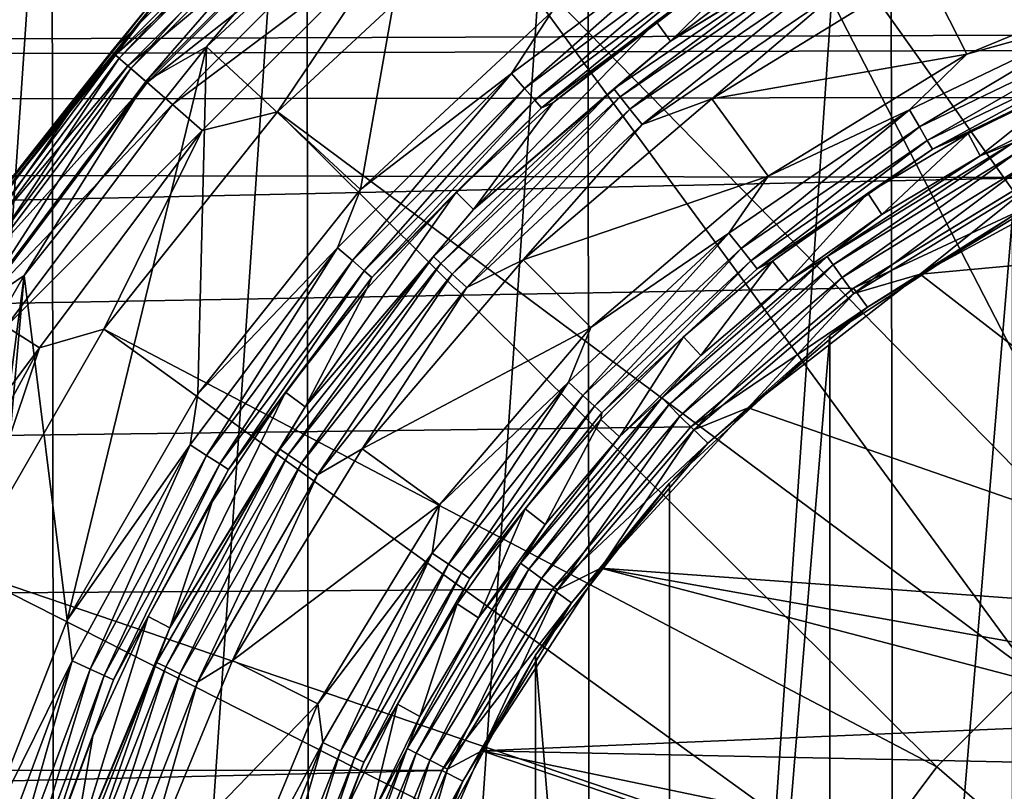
# Model space of a CAD drawing. Header units: metres. Extents: x -147 to 182, y -23 to 81.
# Tile 77 of 212: x -6.88 to -2.7, y 2.49 to 5.76. Entities that reach past the tile are written whole.
import ezdxf

# ---------------------------------------------------------------- set-up
doc = ezdxf.new("R2010")
doc.units = ezdxf.units.M
doc.layers.add('solid_ORA153_SW0001', color=7, linetype='CONTINUOUS')

msp = doc.modelspace()

# ---------------------------------------------------------------- linework, layer by layer
at = {"layer": 'solid_ORA153_SW0001'}
for points in [[(-2.053509, 9.763931, -40.900002), (-3.161774, -9.463129, -40.900002), (-3.184753, 9.455426, -40.900002)], [(-2.053509, 9.763931, -40.900002), (-2.033576, -9.768104, -40.900002), (-3.161774, -9.463129, -40.900002)], [(-3.184753, 9.455426, -40.900002), (-4.448891, -8.930674, -40.900002), (-4.46988, 8.920187, -40.900002)], [(-3.184753, 9.455426, -40.900002), (-3.161774, -9.463129, -40.900002), (-4.448891, -8.930674, -40.900002)], [(-4.46988, 8.920187, -40.900002), (-5.640007, -8.230489, -40.900002), (-5.659863, 8.216849, -40.900002)], [(-4.46988, 8.920187, -40.900002), (-4.448891, -8.930674, -40.900002), (-5.640007, -8.230489, -40.900002)], [(-5.659863, 8.216849, -40.900002), (-6.721572, -7.373658, -40.900002), (-6.739001, 7.357733, -40.900002)], [(-5.659863, 8.216849, -40.900002), (-5.640007, -8.230489, -40.900002), (-6.721572, -7.373658, -40.900002)], [(136.699997, 7.866463, 21.61293), (-112.699997, 7.866463, 21.61293), (-112.699997, 5.304165, 22.380032)], [(-0.001635, 5.7, 22.282505), (136.699997, 7.866463, 21.61293), (-112.699997, 5.304165, 22.380032)], [(-1.755558, 7.691601, 40.898582), (-2.882323, 7.34404, 40.898582), (-1.113771, 3.793157, 41.289154)], [(-6.739001, 7.357733, -40.900002), (-7.675378, -6.374876, -40.900002), (-7.690537, 6.35658, -40.900002)], [(-6.739001, 7.357733, -40.900002), (-6.721572, -7.373658, -40.900002), (-7.675378, -6.374876, -40.900002)], [(-2.882323, 7.34404, 40.898582), (-3.944702, 6.832425, 40.898582), (-1.642257, 3.596042, 41.289154)], [(-2.882323, 7.34404, 40.898582), (-1.642257, 3.596042, 41.289154), (-1.113771, 3.793157, 41.289154)], [(-3.944702, 6.832425, 40.898582), (-4.918963, 6.168185, 40.898582), (-2.137311, 3.325722, 41.289154)], [(-3.944702, 6.832425, 40.898582), (-2.137311, 3.325722, 41.289154), (-1.642257, 3.596042, 41.289154)], [(-5.620884, 6.486846, 38.509289), (-6.486846, 5.620884, 38.509289), (-6.30231, 5.847689, 38.602619)], [(-6.454812, 5.593126, 38.424862), (-6.486846, 5.620884, 38.509289), (-5.620884, 6.486846, 38.509289)], [(-5.593126, 6.454812, 38.424862), (-6.454812, 5.593126, 38.424862), (-5.620884, 6.486846, 38.509289)], [(-5.430829, 5.03607, 38.299999), (-6.084053, 5.641866, 38.299999), (-5.17489, 6.485895, 38.299999)], [(-5.49448, 6.340968, 38.314758), (-5.17489, 6.485895, 38.299999), (-6.084053, 5.641866, 38.299999)], [(-4.619236, 5.789524, 38.299999), (-5.430829, 5.03607, 38.299999), (-5.17489, 6.485895, 38.299999)], [(-5.605674, 6.469293, 40.300457), (-6.292651, 5.838727, 40.112507), (-6.469293, 5.605674, 40.300457)], [(-5.605674, 6.469293, 40.300457), (-6.469293, 5.605674, 40.300457), (-5.561109, 6.417862, 40.478313)], [(-6.404523, 5.549551, 38.3578), (-6.454812, 5.593126, 38.424862), (-5.593126, 6.454812, 38.424862)], [(-5.549551, 6.404523, 38.3578), (-6.404523, 5.549551, 38.3578), (-5.593126, 6.454812, 38.424862)], [(-6.469293, 5.605674, 40.300457), (-6.417862, 5.561109, 40.478313), (-5.561109, 6.417862, 40.478313)], [(-5.561109, 6.417862, 40.478313), (-6.417862, 5.561109, 40.478313), (-5.490279, 6.33612, 40.635044)], [(-6.340968, 5.49448, 38.314758), (-6.404523, 5.549551, 38.3578), (-5.549551, 6.404523, 38.3578)], [(-5.49448, 6.340968, 38.314758), (-6.340968, 5.49448, 38.314758), (-5.549551, 6.404523, 38.3578)], [(-6.417862, 5.561109, 40.478313), (-6.33612, 5.490279, 40.635044), (-5.490279, 6.33612, 40.635044)], [(-5.49448, 6.340968, 38.314758), (-6.084053, 5.641866, 38.299999), (-6.340968, 5.49448, 38.314758)], [(-5.490279, 6.33612, 40.635044), (-6.33612, 5.490279, 40.635044), (-5.397197, 6.228697, 40.761776)], [(-4.116022, 5.665218, 26.097382), (-3.713131, 6.059279, 38.002617), (-3.226279, 6.33193, 38.002617)], [(-3.179112, 6.239358, 26.097382), (-4.116022, 5.665218, 26.097382), (-3.226279, 6.33193, 38.002617)], [(-6.33612, 5.490279, 40.635044), (-6.228697, 5.397197, 40.761776), (-5.397197, 6.228697, 40.761776)], [(-5.397197, 6.228697, 40.761776), (-6.228697, 5.397197, 40.761776), (-5.287138, 6.101683, 40.851318)], [(-3.493635, 6.051153, 26.005304), (-4.116022, 5.665218, 26.097382), (-3.179112, 6.239358, 26.097382)], [(-4.918963, 6.168185, 40.898582), (-5.783343, 5.366158, 40.898582), (-2.588856, 2.9877, 41.289154)], [(-5.287138, 6.101683, 40.851318), (-5.783343, 5.366158, 40.898582), (-4.918963, 6.168185, 40.898582)], [(-4.918963, 6.168185, 40.898582), (-2.588856, 2.9877, 41.289154), (-2.137311, 3.325722, 41.289154)], [(-3.954539, 6.153382, 38.285564), (-4.790005, 5.52796, 38.285564), (-4.619236, 5.789524, 38.299999)], [(-4.735392, 5.464934, 38.243427), (-4.790005, 5.52796, 38.285564), (-3.954539, 6.153382, 38.285564)], [(-3.909451, 6.083225, 38.243427), (-4.735392, 5.464934, 38.243427), (-3.954539, 6.153382, 38.285564)], [(-6.228697, 5.397197, 40.761776), (-6.101683, 5.287138, 40.851318), (-5.287138, 6.101683, 40.851318)], [(-5.287138, 6.101683, 40.851318), (-6.101683, 5.287138, 40.851318), (-5.783343, 5.366158, 40.898582)], [(-4.691917, 5.414762, 38.177681), (-4.735392, 5.464934, 38.243427), (-3.909451, 6.083225, 38.243427)], [(-3.87356, 6.027377, 38.177681), (-4.691917, 5.414762, 38.177681), (-3.909451, 6.083225, 38.243427)], [(-4.116022, 5.665218, 26.097382), (-4.17709, 5.749272, 38.002617), (-3.713131, 6.059279, 38.002617)], [(-3.850345, 5.991253, 38.094696), (-3.713131, 6.059279, 38.002617), (-4.17709, 5.749272, 38.002617)], [(-4.663798, 5.38231, 38.094696), (-4.691917, 5.414762, 38.177681), (-3.87356, 6.027377, 38.177681)], [(-3.850345, 5.991253, 38.094696), (-4.663798, 5.38231, 38.094696), (-3.87356, 6.027377, 38.177681)], [(-3.493635, 6.051153, 26.005304), (-4.356491, 5.462867, 26.005304), (-4.116022, 5.665218, 26.097382)], [(-4.329719, 5.429296, 25.922321), (-4.356491, 5.462867, 26.005304), (-3.493635, 6.051153, 26.005304)], [(-3.472165, 6.013966, 25.922321), (-4.329719, 5.429296, 25.922321), (-3.493635, 6.051153, 26.005304)], [(-4.288327, 5.377391, 25.856571), (-4.329719, 5.429296, 25.922321), (-3.472165, 6.013966, 25.922321)], [(-3.438971, 5.956472, 25.856571), (-4.288327, 5.377391, 25.856571), (-3.472165, 6.013966, 25.922321)], [(-3.850345, 5.991253, 38.094696), (-4.615296, 5.403818, 38.002617), (-4.663798, 5.38231, 38.094696)], [(-3.850345, 5.991253, 38.094696), (-4.17709, 5.749272, 38.002617), (-4.615296, 5.403818, 38.002617)], [(-2.86004, 5.610464, 25.799999), (-3.941109, 5.421492, 25.799999), (-3.044058, 5.971486, 25.799999)], [(-3.397273, 5.88425, 25.814436), (-3.044058, 5.971486, 25.799999), (-3.941109, 5.421492, 25.799999)], [(-1.946773, 5.988926, 25.799999), (-2.86004, 5.610464, 25.799999), (-3.044058, 5.971486, 25.799999)], [(-2.267009, 5.776245, 25.814522), (-2.86004, 5.610464, 25.799999), (-1.946773, 5.988926, 25.799999)], [(-4.23633, 5.31219, 25.814436), (-4.288327, 5.377391, 25.856571), (-3.438971, 5.956472, 25.856571)], [(-3.397273, 5.88425, 25.814436), (-4.23633, 5.31219, 25.814436), (-3.438971, 5.956472, 25.856571)], [(-6.30231, 5.847689, 38.602619), (-7.103471, 4.843065, 38.602619), (-6.292651, 5.838727, 40.112507)], [(-6.486846, 5.620884, 38.509289), (-7.103471, 4.843065, 38.602619), (-6.30231, 5.847689, 38.602619)], [(-3.397273, 5.88425, 25.814436), (-3.941109, 5.421492, 25.799999), (-4.23633, 5.31219, 25.814436)], [(-7.103471, 4.843065, 38.602619), (-7.092585, 4.835642, 40.112507), (-6.292651, 5.838727, 40.112507)], [(-6.469293, 5.605674, 40.300457), (-6.292651, 5.838727, 40.112507), (-7.092585, 4.835642, 40.112507)], [(-4.790005, 5.52796, 38.285564), (-5.430829, 5.03607, 38.299999), (-4.619236, 5.789524, 38.299999)], [(-2.267009, 5.776245, 25.814522), (-3.102593, 5.373849, 25.814522), (-2.86004, 5.610464, 25.799999)], [(-3.060915, 5.301661, 25.856735), (-3.102593, 5.373849, 25.814522), (-2.267009, 5.776245, 25.814522)], [(-2.236556, 5.698651, 25.856735), (-3.060915, 5.301661, 25.856735), (-2.267009, 5.776245, 25.814522)], [(-4.951582, 4.951582, 26.097382), (-4.615296, 5.403818, 38.002617), (-4.17709, 5.749272, 38.002617)], [(-4.116022, 5.665218, 26.097382), (-4.951582, 4.951582, 26.097382), (-4.17709, 5.749272, 38.002617)], [(-0.880776, 5.631538, 22.299906), (-0.001635, 5.7, 22.282505), (-112.699997, 5.304165, 22.380032)], [(-3.027752, 5.24422, 25.922546), (-3.060915, 5.301661, 25.856735), (-2.236556, 5.698651, 25.856735)], [(-2.212324, 5.636909, 25.922546), (-3.027752, 5.24422, 25.922546), (-2.236556, 5.698651, 25.856735)], [(-6.674328, 3.2108, 38.299999), (-6.857228, 4.671698, 38.299999), (-6.084053, 5.641866, 38.299999)], [(-6.340968, 5.49448, 38.314758), (-6.084053, 5.641866, 38.299999), (-6.857228, 4.671698, 38.299999)], [(-6.120943, 4.17013, 38.299999), (-6.674328, 3.2108, 38.299999), (-6.084053, 5.641866, 38.299999)], [(-5.430829, 5.03607, 38.299999), (-6.120943, 4.17013, 38.299999), (-6.084053, 5.641866, 38.299999)], [(-4.356491, 5.462867, 26.005304), (-4.951582, 4.951582, 26.097382), (-4.116022, 5.665218, 26.097382)], [(-3.006321, 5.207101, 26.005571), (-3.027752, 5.24422, 25.922546), (-2.212324, 5.636909, 25.922546)], [(-2.196665, 5.597011, 26.005571), (-3.006321, 5.207101, 26.005571), (-2.212324, 5.636909, 25.922546)], [(-1.74326, 5.426887, 22.35059), (-0.880776, 5.631538, 22.299906), (-112.699997, 5.304165, 22.380032)], [(-6.486846, 5.620884, 38.509289), (-7.220755, 4.640497, 38.509289), (-7.103471, 4.843065, 38.602619)], [(-7.185096, 4.617581, 38.424862), (-7.220755, 4.640497, 38.509289), (-6.486846, 5.620884, 38.509289)], [(-6.469293, 5.605674, 40.300457), (-7.092585, 4.835642, 40.112507), (-7.201215, 4.62794, 40.300457)], [(-6.469293, 5.605674, 40.300457), (-7.201215, 4.62794, 40.300457), (-6.417862, 5.561109, 40.478313)], [(-6.454812, 5.593126, 38.424862), (-7.185096, 4.617581, 38.424862), (-6.486846, 5.620884, 38.509289)], [(-2.86004, 5.610464, 25.799999), (-3.702825, 5.093747, 25.799999), (-3.941109, 5.421492, 25.799999)], [(-3.102593, 5.373849, 25.814522), (-3.702825, 5.093747, 25.799999), (-2.86004, 5.610464, 25.799999)], [(-2.196665, 5.597011, 26.005571), (-2.854449, 5.27456, 26.097382), (-3.006321, 5.207101, 26.005571)], [(-2.196665, 5.597011, 26.005571), (-2.40913, 5.492263, 26.097382), (-2.854449, 5.27456, 26.097382)], [(-7.201215, 4.62794, 40.300457), (-7.143966, 4.591148, 40.478313), (-6.417862, 5.561109, 40.478313)], [(-7.129118, 4.581606, 38.3578), (-7.185096, 4.617581, 38.424862), (-6.454812, 5.593126, 38.424862)], [(-6.417862, 5.561109, 40.478313), (-7.143966, 4.591148, 40.478313), (-6.33612, 5.490279, 40.635044)], [(-6.404523, 5.549551, 38.3578), (-7.129118, 4.581606, 38.3578), (-6.454812, 5.593126, 38.424862)], [(-7.058372, 4.53614, 38.314758), (-7.129118, 4.581606, 38.3578), (-6.404523, 5.549551, 38.3578)], [(-6.340968, 5.49448, 38.314758), (-7.058372, 4.53614, 38.314758), (-6.404523, 5.549551, 38.3578)], [(-4.790005, 5.52796, 38.285564), (-5.52796, 4.790005, 38.285564), (-5.430829, 5.03607, 38.299999)], [(-5.464934, 4.735392, 38.243427), (-5.52796, 4.790005, 38.285564), (-4.790005, 5.52796, 38.285564)], [(-4.735392, 5.464934, 38.243427), (-5.464934, 4.735392, 38.243427), (-4.790005, 5.52796, 38.285564)], [(-7.143966, 4.591148, 40.478313), (-7.052975, 4.532672, 40.635044), (-6.33612, 5.490279, 40.635044)], [(-6.340968, 5.49448, 38.314758), (-6.857228, 4.671698, 38.299999), (-7.058372, 4.53614, 38.314758)], [(-6.33612, 5.490279, 40.635044), (-7.052975, 4.532672, 40.635044), (-6.228697, 5.397197, 40.761776)], [(-2.802924, 5.179349, 38.502617), (-2.854449, 5.27456, 26.097382), (-2.40913, 5.492263, 26.097382)], [(-2.365643, 5.393123, 38.502617), (-2.802924, 5.179349, 38.502617), (-2.40913, 5.492263, 26.097382)], [(-5.414762, 4.691917, 38.177681), (-5.464934, 4.735392, 38.243427), (-4.735392, 5.464934, 38.243427)], [(-4.691917, 5.414762, 38.177681), (-5.414762, 4.691917, 38.177681), (-4.735392, 5.464934, 38.243427)], [(-4.356491, 5.462867, 26.005304), (-5.122031, 4.75255, 26.005304), (-4.951582, 4.951582, 26.097382)], [(-5.090554, 4.723344, 25.922321), (-5.122031, 4.75255, 26.005304), (-4.356491, 5.462867, 26.005304)], [(-4.329719, 5.429296, 25.922321), (-5.090554, 4.723344, 25.922321), (-4.356491, 5.462867, 26.005304)], [(-5.041888, 4.678188, 25.856571), (-5.090554, 4.723344, 25.922321), (-4.329719, 5.429296, 25.922321)], [(-4.288327, 5.377391, 25.856571), (-5.041888, 4.678188, 25.856571), (-4.329719, 5.429296, 25.922321)], [(-2.571869, 5.086796, 22.430437), (-1.74326, 5.426887, 22.35059), (-112.699997, 5.304165, 22.380032)], [(-7.052975, 4.532672, 40.635044), (-6.9334, 4.455825, 40.761776), (-6.228697, 5.397197, 40.761776)], [(-6.228697, 5.397197, 40.761776), (-6.9334, 4.455825, 40.761776), (-6.101683, 5.287138, 40.851318)], [(-5.38231, 4.663798, 38.094696), (-5.414762, 4.691917, 38.177681), (-4.691917, 5.414762, 38.177681)], [(-4.663798, 5.38231, 38.094696), (-5.38231, 4.663798, 38.094696), (-4.691917, 5.414762, 38.177681)], [(-4.951582, 4.951582, 26.097382), (-5.025048, 5.025048, 38.002617), (-4.615296, 5.403818, 38.002617)], [(-4.663798, 5.38231, 38.094696), (-4.615296, 5.403818, 38.002617), (-5.025048, 5.025048, 38.002617)], [(-3.702825, 5.093747, 25.799999), (-4.740977, 4.737938, 25.799999), (-3.941109, 5.421492, 25.799999)], [(-4.23633, 5.31219, 25.814436), (-3.941109, 5.421492, 25.799999), (-4.740977, 4.737938, 25.799999)], [(-2.666699, 5.233691, 38.594429), (-2.802924, 5.179349, 38.502617), (-2.365643, 5.393123, 38.502617)], [(-5.783343, 5.366158, 40.898582), (-6.518532, 4.44426, 40.898582), (-2.9877, 2.588856, 41.289154)], [(-6.101683, 5.287138, 40.851318), (-6.518532, 4.44426, 40.898582), (-5.783343, 5.366158, 40.898582)], [(-5.783343, 5.366158, 40.898582), (-2.9877, 2.588856, 41.289154), (-2.588856, 2.9877, 41.289154)], [(-4.663798, 5.38231, 38.094696), (-5.025048, 5.025048, 38.002617), (-5.38231, 4.663798, 38.094696)], [(-4.980755, 4.621465, 25.814436), (-5.041888, 4.678188, 25.856571), (-4.288327, 5.377391, 25.856571)], [(-4.23633, 5.31219, 25.814436), (-4.980755, 4.621465, 25.814436), (-4.288327, 5.377391, 25.856571)], [(-3.102593, 5.373849, 25.814522), (-3.86887, 4.85141, 25.814522), (-3.702825, 5.093747, 25.799999)], [(-3.816899, 4.78624, 25.856735), (-3.86887, 4.85141, 25.814522), (-3.102593, 5.373849, 25.814522)], [(-3.060915, 5.301661, 25.856735), (-3.816899, 4.78624, 25.856735), (-3.102593, 5.373849, 25.814522)], [(-2.571869, 5.086796, 22.430437), (-112.699997, 5.304165, 22.380032), (-112.699997, 2.670137, 22.844482)], [(-4.23633, 5.31219, 25.814436), (-4.740977, 4.737938, 25.799999), (-4.980755, 4.621465, 25.814436)], [(-6.9334, 4.455825, 40.761776), (-6.792014, 4.364963, 40.851318), (-6.101683, 5.287138, 40.851318)], [(-6.101683, 5.287138, 40.851318), (-6.792014, 4.364963, 40.851318), (-6.518532, 4.44426, 40.898582)], [(-3.775545, 4.734384, 25.922546), (-3.816899, 4.78624, 25.856735), (-3.060915, 5.301661, 25.856735)], [(-3.027752, 5.24422, 25.922546), (-3.775545, 4.734384, 25.922546), (-3.060915, 5.301661, 25.856735)], [(-3.221057, 4.930195, 38.502617), (-3.280269, 5.020826, 26.097382), (-2.854449, 5.27456, 26.097382)], [(-3.006321, 5.207101, 26.005571), (-2.854449, 5.27456, 26.097382), (-3.280269, 5.020826, 26.097382)], [(-2.802924, 5.179349, 38.502617), (-3.221057, 4.930195, 38.502617), (-2.854449, 5.27456, 26.097382)], [(-3.748821, 4.700873, 26.005571), (-3.775545, 4.734384, 25.922546), (-3.027752, 5.24422, 25.922546)], [(-3.006321, 5.207101, 26.005571), (-3.748821, 4.700873, 26.005571), (-3.027752, 5.24422, 25.922546)], [(-3.452597, 4.752092, 38.594429), (-2.802924, 5.179349, 38.502617), (-2.666699, 5.233691, 38.594429)], [(-3.452597, 4.752092, 38.594429), (-2.666699, 5.233691, 38.594429), (-3.427403, 4.717416, 38.677452)], [(-2.666699, 5.233691, 38.594429), (-2.64724, 5.195501, 38.677452), (-3.427403, 4.717416, 38.677452)], [(-3.006321, 5.207101, 26.005571), (-3.683682, 4.732795, 26.097382), (-3.748821, 4.700873, 26.005571)], [(-3.006321, 5.207101, 26.005571), (-3.280269, 5.020826, 26.097382), (-3.683682, 4.732795, 26.097382)], [(-3.452597, 4.752092, 38.594429), (-3.221057, 4.930195, 38.502617), (-2.802924, 5.179349, 38.502617)], [(-3.427403, 4.717416, 38.677452), (-2.64724, 5.195501, 38.677452), (-3.388418, 4.663757, 38.743263)], [(-2.64724, 5.195501, 38.677452), (-2.617128, 5.136404, 38.743263), (-3.388418, 4.663757, 38.743263)], [(-3.388418, 4.663757, 38.743263), (-2.617128, 5.136404, 38.743263), (-3.339422, 4.59632, 38.785477)], [(-2.617128, 5.136404, 38.743263), (-2.579285, 5.062133, 38.785477), (-3.339422, 4.59632, 38.785477)], [(-3.702825, 5.093747, 25.799999), (-4.454367, 4.451488, 25.799999), (-4.740977, 4.737938, 25.799999)], [(-3.86887, 4.85141, 25.814522), (-4.454367, 4.451488, 25.799999), (-3.702825, 5.093747, 25.799999)], [(-1.139898, 4.853806, 38.799999), (-3.058261, 4.678215, 38.799999), (-2.246152, 5.117957, 38.799999)], [(-2.579285, 5.062133, 38.785477), (-2.246152, 5.117957, 38.799999), (-3.058261, 4.678215, 38.799999)], [(-3.341138, 4.618085, 22.531607), (-2.571869, 5.086796, 22.430437), (-112.699997, 2.670137, 22.844482)], [(-3.341153, 4.618084, 22.22529), (-2.57191, 5.086775, 22.122709), (-3.341138, 4.618085, 22.531607)], [(-2.52557, 4.998142, 22.142912), (-2.57191, 5.086775, 22.122709), (-3.341153, 4.618084, 22.22529)], [(-2.57191, 5.086775, 22.122709), (-2.571869, 5.086796, 22.430437), (-3.341138, 4.618085, 22.531607)], [(-3.339422, 4.59632, 38.785477), (-2.579285, 5.062133, 38.785477), (-3.058261, 4.678215, 38.799999)], [(-5.52796, 4.790005, 38.285564), (-6.120943, 4.17013, 38.299999), (-5.430829, 5.03607, 38.299999)], [(-5.665218, 4.116022, 26.097382), (-5.403818, 4.615296, 38.002617), (-5.025048, 5.025048, 38.002617)], [(-4.951582, 4.951582, 26.097382), (-5.665218, 4.116022, 26.097382), (-5.025048, 5.025048, 38.002617)], [(-5.38231, 4.663798, 38.094696), (-5.025048, 5.025048, 38.002617), (-5.403818, 4.615296, 38.002617)], [(-3.617188, 4.647364, 38.502617), (-3.683682, 4.732795, 26.097382), (-3.280269, 5.020826, 26.097382)], [(-3.221057, 4.930195, 38.502617), (-3.617188, 4.647364, 38.502617), (-3.280269, 5.020826, 26.097382)], [(-3.281656, 4.5377, 22.241835), (-2.52557, 4.998142, 22.142912), (-3.341153, 4.618084, 22.22529)], [(-2.666446, 4.924432, 26.700001), (-2.52557, 4.998142, 22.142912), (-3.281656, 4.5377, 22.241835)], [(-5.122031, 4.75255, 26.005304), (-5.665218, 4.116022, 26.097382), (-4.951582, 4.951582, 26.097382)], [(-3.452597, 4.752092, 38.594429), (-3.617188, 4.647364, 38.502617), (-3.221057, 4.930195, 38.502617)], [(-2.666446, 4.924432, 26.700001), (-3.281656, 4.5377, 22.241835), (-3.4404, 4.418555, 26.700001)], [(-2.666446, 4.924432, 26.700001), (-3.4404, 4.418555, 26.700001), (-3.440383, -4.418568, 26.700001)], [(-2.666446, 4.924432, 26.700001), (-3.440383, -4.418568, 26.700001), (-2.666427, -4.924442, 26.700001)], [(-3.86887, 4.85141, 25.814522), (-4.548724, 4.220599, 25.814522), (-4.454367, 4.451488, 25.799999)], [(-4.487619, 4.163902, 25.856735), (-4.548724, 4.220599, 25.814522), (-3.86887, 4.85141, 25.814522)], [(-3.816899, 4.78624, 25.856735), (-4.487619, 4.163902, 25.856735), (-3.86887, 4.85141, 25.814522)], [(-1.139898, 4.853806, 38.799999), (-1.139898, 3.192498, 38.799999), (-3.058261, 4.678215, 38.799999)], [(-5.52796, 4.790005, 38.285564), (-6.153382, 3.954539, 38.285564), (-6.120943, 4.17013, 38.299999)], [(-6.083225, 3.909451, 38.243427), (-6.153382, 3.954539, 38.285564), (-5.52796, 4.790005, 38.285564)], [(-5.464934, 4.735392, 38.243427), (-6.083225, 3.909451, 38.243427), (-5.52796, 4.790005, 38.285564)], [(-4.438999, 4.118789, 25.922546), (-4.487619, 4.163902, 25.856735), (-3.816899, 4.78624, 25.856735)], [(-3.775545, 4.734384, 25.922546), (-4.438999, 4.118789, 25.922546), (-3.816899, 4.78624, 25.856735)], [(-6.027377, 3.87356, 38.177681), (-6.083225, 3.909451, 38.243427), (-5.464934, 4.735392, 38.243427)], [(-5.414762, 4.691917, 38.177681), (-6.027377, 3.87356, 38.177681), (-5.464934, 4.735392, 38.243427)], [(-5.122031, 4.75255, 26.005304), (-5.773153, 3.936069, 26.005304), (-5.665218, 4.116022, 26.097382)], [(-5.737674, 3.91188, 25.922321), (-5.773153, 3.936069, 26.005304), (-5.122031, 4.75255, 26.005304)], [(-5.090554, 4.723344, 25.922321), (-5.737674, 3.91188, 25.922321), (-5.122031, 4.75255, 26.005304)], [(-5.682822, 3.874483, 25.856571), (-5.737674, 3.91188, 25.922321), (-5.090554, 4.723344, 25.922321)], [(-5.041888, 4.678188, 25.856571), (-5.682822, 3.874483, 25.856571), (-5.090554, 4.723344, 25.922321)], [(-4.454367, 4.451488, 25.799999), (-5.424045, 3.937596, 25.799999), (-4.740977, 4.737938, 25.799999)], [(-4.980755, 4.621465, 25.814436), (-4.740977, 4.737938, 25.799999), (-5.424045, 3.937596, 25.799999)], [(-4.407578, 4.089635, 26.005571), (-4.438999, 4.118789, 25.922546), (-3.775545, 4.734384, 25.922546)], [(-3.748821, 4.700873, 26.005571), (-4.407578, 4.089635, 26.005571), (-3.775545, 4.734384, 25.922546)], [(-4.153481, 4.153481, 38.594429), (-3.617188, 4.647364, 38.502617), (-3.452597, 4.752092, 38.594429)], [(-4.153481, 4.153481, 38.594429), (-3.452597, 4.752092, 38.594429), (-4.123173, 4.123173, 38.677452)], [(-3.452597, 4.752092, 38.594429), (-3.427403, 4.717416, 38.677452), (-4.123173, 4.123173, 38.677452)], [(-3.98861, 4.332786, 38.502617), (-4.061932, 4.412434, 26.097382), (-3.683682, 4.732795, 26.097382)], [(-3.748821, 4.700873, 26.005571), (-3.683682, 4.732795, 26.097382), (-4.061932, 4.412434, 26.097382)], [(-3.617188, 4.647364, 38.502617), (-3.98861, 4.332786, 38.502617), (-3.683682, 4.732795, 26.097382)], [(-5.991253, 3.850345, 38.094696), (-6.027377, 3.87356, 38.177681), (-5.414762, 4.691917, 38.177681)], [(-5.38231, 4.663798, 38.094696), (-5.991253, 3.850345, 38.094696), (-5.414762, 4.691917, 38.177681)], [(-5.613917, 3.827504, 25.814436), (-5.682822, 3.874483, 25.856571), (-5.041888, 4.678188, 25.856571)], [(-4.980755, 4.621465, 25.814436), (-5.613917, 3.827504, 25.814436), (-5.041888, 4.678188, 25.856571)], [(-3.748821, 4.700873, 26.005571), (-4.061932, 4.412434, 26.097382), (-4.407578, 4.089635, 26.005571)], [(-4.123173, 4.123173, 38.677452), (-3.427403, 4.717416, 38.677452), (-4.076273, 4.076273, 38.743263)], [(-3.427403, 4.717416, 38.677452), (-3.388418, 4.663757, 38.743263), (-4.076273, 4.076273, 38.743263)], [(-1.139898, 3.192498, 38.799999), (-3.786875, 4.110748, 38.799999), (-3.058261, 4.678215, 38.799999)], [(-3.339422, 4.59632, 38.785477), (-3.058261, 4.678215, 38.799999), (-3.786875, 4.110748, 38.799999)], [(-7.32433, 1.100019, 38.299999), (-7.47714, 3.597043, 38.299999), (-6.857228, 4.671698, 38.299999)], [(-7.058372, 4.53614, 38.314758), (-6.857228, 4.671698, 38.299999), (-7.47714, 3.597043, 38.299999)], [(-7.078351, 2.180111, 38.299999), (-7.32433, 1.100019, 38.299999), (-6.857228, 4.671698, 38.299999)], [(-6.674328, 3.2108, 38.299999), (-7.078351, 2.180111, 38.299999), (-6.857228, 4.671698, 38.299999)], [(-5.38231, 4.663798, 38.094696), (-5.749272, 4.17709, 38.002617), (-5.991253, 3.850345, 38.094696)], [(-5.38231, 4.663798, 38.094696), (-5.403818, 4.615296, 38.002617), (-5.749272, 4.17709, 38.002617)], [(-4.153481, 4.153481, 38.594429), (-3.98861, 4.332786, 38.502617), (-3.617188, 4.647364, 38.502617)], [(-4.076273, 4.076273, 38.743263), (-3.388418, 4.663757, 38.743263), (-4.017331, 4.017331, 38.785477)], [(-3.388418, 4.663757, 38.743263), (-3.339422, 4.59632, 38.785477), (-4.017331, 4.017331, 38.785477)], [(-4.030096, 4.030922, 22.64402), (-3.341138, 4.618085, 22.531607), (-112.699997, 2.670137, 22.844482)], [(-5.665218, 4.116022, 26.097382), (-5.749272, 4.17709, 38.002617), (-5.403818, 4.615296, 38.002617)], [(-4.980755, 4.621465, 25.814436), (-5.424045, 3.937596, 25.799999), (-5.613917, 3.827504, 25.814436)], [(-4.030233, 4.030785, 22.339264), (-3.341153, 4.618084, 22.22529), (-4.030096, 4.030922, 22.64402)], [(-3.281656, 4.5377, 22.241835), (-3.341153, 4.618084, 22.22529), (-4.030233, 4.030785, 22.339264)], [(-3.341153, 4.618084, 22.22529), (-3.341138, 4.618085, 22.531607), (-4.030096, 4.030922, 22.64402)], [(-4.017331, 4.017331, 38.785477), (-3.339422, 4.59632, 38.785477), (-3.786875, 4.110748, 38.799999)], [(-3.958545, 3.961046, 22.351736), (-3.281656, 4.5377, 22.241835), (-4.030233, 4.030785, 22.339264)], [(-3.4404, 4.418555, 26.700001), (-3.281656, 4.5377, 22.241835), (-3.958545, 3.961046, 22.351736)], [(-6.9334, 4.455825, 40.761776), (-7.496958, 3.423746, 40.761776), (-6.792014, 4.364963, 40.851318)], [(-6.518532, 4.44426, 40.898582), (-7.108109, 3.423084, 40.898582), (-3.325722, 2.137311, 41.289154)], [(-6.792014, 4.364963, 40.851318), (-7.108109, 3.423084, 40.898582), (-6.518532, 4.44426, 40.898582)], [(-6.518532, 4.44426, 40.898582), (-3.325722, 2.137311, 41.289154), (-2.9877, 2.588856, 41.289154)], [(-4.454367, 4.451488, 25.799999), (-5.096112, 3.699569, 25.799999), (-5.424045, 3.937596, 25.799999)], [(-4.548724, 4.220599, 25.814522), (-5.096112, 3.699569, 25.799999), (-4.454367, 4.451488, 25.799999)], [(-4.332786, 3.98861, 38.502617), (-4.412434, 4.061932, 26.097382), (-4.061932, 4.412434, 26.097382)], [(-4.407578, 4.089635, 26.005571), (-4.061932, 4.412434, 26.097382), (-4.412434, 4.061932, 26.097382)], [(-3.98861, 4.332786, 38.502617), (-4.332786, 3.98861, 38.502617), (-4.061932, 4.412434, 26.097382)], [(-3.4404, 4.418555, 26.700001), (-3.958545, 3.961046, 22.351736), (-4.12078, 3.791986, 26.700001)], [(-3.4404, 4.418555, 26.700001), (-4.12078, 3.791986, 26.700001), (-4.120762, -3.792004, 26.700001)], [(-3.4404, 4.418555, 26.700001), (-4.120762, -3.792004, 26.700001), (-3.440383, -4.418568, 26.700001)], [(-7.496958, 3.423746, 40.761776), (-7.34408, 3.353929, 40.851318), (-6.792014, 4.364963, 40.851318)], [(-6.792014, 4.364963, 40.851318), (-7.34408, 3.353929, 40.851318), (-7.108109, 3.423084, 40.898582)], [(-4.153481, 4.153481, 38.594429), (-4.332786, 3.98861, 38.502617), (-3.98861, 4.332786, 38.502617)], [(-4.548724, 4.220599, 25.814522), (-5.126966, 3.495506, 25.814522), (-5.096112, 3.699569, 25.799999)], [(-5.058094, 3.44855, 25.856735), (-5.126966, 3.495506, 25.814522), (-4.548724, 4.220599, 25.814522)], [(-4.487619, 4.163902, 25.856735), (-5.058094, 3.44855, 25.856735), (-4.548724, 4.220599, 25.814522)], [(-6.239358, 3.179112, 26.097382), (-6.059279, 3.713131, 38.002617), (-5.749272, 4.17709, 38.002617)], [(-5.665218, 4.116022, 26.097382), (-6.239358, 3.179112, 26.097382), (-5.749272, 4.17709, 38.002617)], [(-5.991253, 3.850345, 38.094696), (-5.749272, 4.17709, 38.002617), (-6.059279, 3.713131, 38.002617)], [(-6.153382, 3.954539, 38.285564), (-6.674328, 3.2108, 38.299999), (-6.120943, 4.17013, 38.299999)], [(-5.003292, 3.411187, 25.922546), (-5.058094, 3.44855, 25.856735), (-4.487619, 4.163902, 25.856735)], [(-4.438999, 4.118789, 25.922546), (-5.003292, 3.411187, 25.922546), (-4.487619, 4.163902, 25.856735)], [(-4.752092, 3.452597, 38.594429), (-4.332786, 3.98861, 38.502617), (-4.153481, 4.153481, 38.594429)], [(-4.752092, 3.452597, 38.594429), (-4.153481, 4.153481, 38.594429), (-4.717416, 3.427403, 38.677452)], [(-4.153481, 4.153481, 38.594429), (-4.123173, 4.123173, 38.677452), (-4.717416, 3.427403, 38.677452)], [(-5.773153, 3.936069, 26.005304), (-6.239358, 3.179112, 26.097382), (-5.665218, 4.116022, 26.097382)], [(-4.967878, 3.387042, 26.005571), (-5.003292, 3.411187, 25.922546), (-4.438999, 4.118789, 25.922546)], [(-4.407578, 4.089635, 26.005571), (-4.967878, 3.387042, 26.005571), (-4.438999, 4.118789, 25.922546)], [(-4.717416, 3.427403, 38.677452), (-4.123173, 4.123173, 38.677452), (-4.663757, 3.388418, 38.743263)], [(-4.123173, 4.123173, 38.677452), (-4.076273, 4.076273, 38.743263), (-4.663757, 3.388418, 38.743263)], [(-1.139898, 3.192498, 38.799999), (-4.412103, 3.431037, 38.799999), (-3.786875, 4.110748, 38.799999)], [(-4.017331, 4.017331, 38.785477), (-3.786875, 4.110748, 38.799999), (-4.412103, 3.431037, 38.799999)], [(-4.407578, 4.089635, 26.005571), (-4.732795, 3.683682, 26.097382), (-4.967878, 3.387042, 26.005571)], [(-4.407578, 4.089635, 26.005571), (-4.412434, 4.061932, 26.097382), (-4.732795, 3.683682, 26.097382)], [(-4.647364, 3.617188, 38.502617), (-4.732795, 3.683682, 26.097382), (-4.412434, 4.061932, 26.097382)], [(-4.663757, 3.388418, 38.743263), (-4.076273, 4.076273, 38.743263), (-4.59632, 3.339422, 38.785477)], [(-4.332786, 3.98861, 38.502617), (-4.647364, 3.617188, 38.502617), (-4.412434, 4.061932, 26.097382)], [(-4.076273, 4.076273, 38.743263), (-4.017331, 4.017331, 38.785477), (-4.59632, 3.339422, 38.785477)], [(-4.617282, 3.34225, 22.755865), (-4.030096, 4.030922, 22.64402), (-112.699997, 2.670137, 22.844482)], [(-4.030233, 4.030785, 22.339264), (-4.030096, 4.030922, 22.64402), (-4.617282, 3.34225, 22.755865)], [(-4.616969, 3.342694, 22.452528), (-4.030233, 4.030785, 22.339264), (-4.617282, 3.34225, 22.755865)], [(-3.958545, 3.961046, 22.351736), (-4.030233, 4.030785, 22.339264), (-4.616969, 3.342694, 22.452528)], [(-4.59632, 3.339422, 38.785477), (-4.017331, 4.017331, 38.785477), (-4.412103, 3.431037, 38.799999)], [(-4.752092, 3.452597, 38.594429), (-4.647364, 3.617188, 38.502617), (-4.332786, 3.98861, 38.502617)], [(-6.153382, 3.954539, 38.285564), (-6.65354, 3.03857, 38.285564), (-6.674328, 3.2108, 38.299999)], [(-6.57768, 3.003926, 38.243427), (-6.65354, 3.03857, 38.285564), (-6.153382, 3.954539, 38.285564)], [(-6.083225, 3.909451, 38.243427), (-6.57768, 3.003926, 38.243427), (-6.153382, 3.954539, 38.285564)], [(-5.773153, 3.936069, 26.005304), (-6.295312, 3.031663, 26.005304), (-6.239358, 3.179112, 26.097382)], [(-6.256625, 3.013032, 25.922321), (-6.295312, 3.031663, 26.005304), (-5.773153, 3.936069, 26.005304)], [(-5.737674, 3.91188, 25.922321), (-6.256625, 3.013032, 25.922321), (-5.773153, 3.936069, 26.005304)], [(-5.096112, 3.699569, 25.799999), (-5.973464, 3.04017, 25.799999), (-5.424045, 3.937596, 25.799999)], [(-5.613917, 3.827504, 25.814436), (-5.424045, 3.937596, 25.799999), (-5.973464, 3.04017, 25.799999)], [(-4.535623, 3.284515, 22.461121), (-3.958545, 3.961046, 22.351736), (-4.616969, 3.342694, 22.452528)], [(-4.12078, 3.791986, 26.700001), (-3.958545, 3.961046, 22.351736), (-4.535623, 3.284515, 22.461121)], [(-6.517292, 2.976347, 38.177681), (-6.57768, 3.003926, 38.243427), (-6.083225, 3.909451, 38.243427)], [(-6.027377, 3.87356, 38.177681), (-6.517292, 2.976347, 38.177681), (-6.083225, 3.909451, 38.243427)], [(-6.196812, 2.984227, 25.856571), (-6.256625, 3.013032, 25.922321), (-5.737674, 3.91188, 25.922321)], [(-5.682822, 3.874483, 25.856571), (-6.196812, 2.984227, 25.856571), (-5.737674, 3.91188, 25.922321)], [(-6.478232, 2.958509, 38.094696), (-6.517292, 2.976347, 38.177681), (-6.027377, 3.87356, 38.177681)], [(-5.991253, 3.850345, 38.094696), (-6.478232, 2.958509, 38.094696), (-6.027377, 3.87356, 38.177681)], [(-5.991253, 3.850345, 38.094696), (-6.33193, 3.226279, 38.002617), (-6.478232, 2.958509, 38.094696)], [(-5.991253, 3.850345, 38.094696), (-6.059279, 3.713131, 38.002617), (-6.33193, 3.226279, 38.002617)], [(-6.121675, 2.948043, 25.814436), (-6.196812, 2.984227, 25.856571), (-5.682822, 3.874483, 25.856571)], [(-5.613917, 3.827504, 25.814436), (-6.121675, 2.948043, 25.814436), (-5.682822, 3.874483, 25.856571)], [(-5.613917, 3.827504, 25.814436), (-5.973464, 3.04017, 25.799999), (-6.121675, 2.948043, 25.814436)], [(-4.12078, 3.791986, 26.700001), (-4.535623, 3.284515, 22.461121), (-4.688452, 3.062412, 26.700001)], [(-4.12078, 3.791986, 26.700001), (-4.688452, 3.062412, 26.700001), (-4.120762, -3.792004, 26.700001)], [(-6.239358, 3.179112, 26.097382), (-6.33193, 3.226279, 38.002617), (-6.059279, 3.713131, 38.002617)], [(-5.096112, 3.699569, 25.799999), (-5.612337, 2.856362, 25.799999), (-5.973464, 3.04017, 25.799999)], [(-5.126966, 3.495506, 25.814522), (-5.612337, 2.856362, 25.799999), (-5.096112, 3.699569, 25.799999)], [(-4.930195, 3.221057, 38.502617), (-5.020826, 3.280269, 26.097382), (-4.732795, 3.683682, 26.097382)], [(-4.967878, 3.387042, 26.005571), (-4.732795, 3.683682, 26.097382), (-5.020826, 3.280269, 26.097382)], [(-4.647364, 3.617188, 38.502617), (-4.930195, 3.221057, 38.502617), (-4.732795, 3.683682, 26.097382)], [(-4.752092, 3.452597, 38.594429), (-4.930195, 3.221057, 38.502617), (-4.647364, 3.617188, 38.502617)], [(-5.126966, 3.495506, 25.814522), (-5.59068, 2.692329, 25.814522), (-5.612337, 2.856362, 25.799999)], [(-5.515578, 2.656163, 25.856735), (-5.59068, 2.692329, 25.814522), (-5.126966, 3.495506, 25.814522)], [(-5.058094, 3.44855, 25.856735), (-5.515578, 2.656163, 25.856735), (-5.126966, 3.495506, 25.814522)], [(-5.455821, 2.627385, 25.922546), (-5.515578, 2.656163, 25.856735), (-5.058094, 3.44855, 25.856735)], [(-5.003292, 3.411187, 25.922546), (-5.455821, 2.627385, 25.922546), (-5.058094, 3.44855, 25.856735)], [(-5.233691, 2.666699, 38.594429), (-4.930195, 3.221057, 38.502617), (-4.752092, 3.452597, 38.594429)], [(-5.233691, 2.666699, 38.594429), (-4.752092, 3.452597, 38.594429), (-5.195501, 2.64724, 38.677452)], [(-4.752092, 3.452597, 38.594429), (-4.717416, 3.427403, 38.677452), (-5.195501, 2.64724, 38.677452)], [(-5.195501, 2.64724, 38.677452), (-4.717416, 3.427403, 38.677452), (-5.136404, 2.617128, 38.743263)], [(-4.717416, 3.427403, 38.677452), (-4.663757, 3.388418, 38.743263), (-5.136404, 2.617128, 38.743263)], [(-1.936384, 2.782414, 38.799999), (-4.916895, 2.657595, 38.799999), (-4.412103, 3.431037, 38.799999)], [(-4.59632, 3.339422, 38.785477), (-4.412103, 3.431037, 38.799999), (-4.916895, 2.657595, 38.799999)], [(-1.682183, 2.943068, 38.799999), (-1.936384, 2.782414, 38.799999), (-4.412103, 3.431037, 38.799999)], [(-1.139898, 3.192498, 38.799999), (-1.682183, 2.943068, 38.799999), (-4.412103, 3.431037, 38.799999)], [(-7.108109, 3.423084, 40.898582), (-7.538901, 2.325443, 40.898582), (-3.596042, 1.642257, 41.289154)], [(-7.108109, 3.423084, 40.898582), (-3.596042, 1.642257, 41.289154), (-3.325722, 2.137311, 41.289154)], [(-5.417203, 2.608788, 26.005571), (-5.455821, 2.627385, 25.922546), (-5.003292, 3.411187, 25.922546)], [(-4.967878, 3.387042, 26.005571), (-5.417203, 2.608788, 26.005571), (-5.003292, 3.411187, 25.922546)], [(-4.967878, 3.387042, 26.005571), (-5.27456, 2.854449, 26.097382), (-5.417203, 2.608788, 26.005571)], [(-4.967878, 3.387042, 26.005571), (-5.020826, 3.280269, 26.097382), (-5.27456, 2.854449, 26.097382)], [(-5.136404, 2.617128, 38.743263), (-4.663757, 3.388418, 38.743263), (-5.062133, 2.579285, 38.785477)], [(-4.663757, 3.388418, 38.743263), (-4.59632, 3.339422, 38.785477), (-5.062133, 2.579285, 38.785477)], [(-5.08602, 2.573394, 22.855583), (-4.617282, 3.34225, 22.755865), (-112.699997, 2.670137, 22.844482)], [(-5.085828, 2.573783, 22.553625), (-4.617282, 3.34225, 22.755865), (-5.08602, 2.573394, 22.855583)], [(-5.085828, 2.573783, 22.553625), (-4.616969, 3.342694, 22.452528), (-4.617282, 3.34225, 22.755865)], [(-4.535623, 3.284515, 22.461121), (-4.616969, 3.342694, 22.452528), (-5.085828, 2.573783, 22.553625)], [(-5.062133, 2.579285, 38.785477), (-4.59632, 3.339422, 38.785477), (-4.916895, 2.657595, 38.799999)], [(-5.179349, 2.802924, 38.502617), (-5.27456, 2.854449, 26.097382), (-5.020826, 3.280269, 26.097382)], [(-4.930195, 3.221057, 38.502617), (-5.179349, 2.802924, 38.502617), (-5.020826, 3.280269, 26.097382)], [(-4.996348, 2.529138, 22.558666), (-4.535623, 3.284515, 22.461121), (-5.085828, 2.573783, 22.553625)], [(-4.688452, 3.062412, 26.700001), (-4.535623, 3.284515, 22.461121), (-4.996348, 2.529138, 22.558666)], [(-6.659864, 2.163921, 26.097382), (-6.565541, 2.719536, 38.002617), (-6.33193, 3.226279, 38.002617)], [(-6.239358, 3.179112, 26.097382), (-6.659864, 2.163921, 26.097382), (-6.33193, 3.226279, 38.002617)], [(-6.478232, 2.958509, 38.094696), (-6.33193, 3.226279, 38.002617), (-6.565541, 2.719536, 38.002617)], [(-5.233691, 2.666699, 38.594429), (-5.179349, 2.802924, 38.502617), (-4.930195, 3.221057, 38.502617)], [(-6.65354, 3.03857, 38.285564), (-7.078351, 2.180111, 38.299999), (-6.674328, 3.2108, 38.299999)], [(-6.295312, 3.031663, 26.005304), (-6.659864, 2.163921, 26.097382), (-6.239358, 3.179112, 26.097382)], [(-4.688452, 3.062412, 26.700001), (-4.996348, 2.529138, 22.558666), (-5.128601, 2.248877, 26.700001)], [(-4.688452, 3.062412, 26.700001), (-5.128601, 2.248877, 26.700001), (-4.688441, -3.062429, 26.700001)], [(-4.688452, 3.062412, 26.700001), (-4.688441, -3.062429, 26.700001), (-4.120762, -3.792004, 26.700001)], [(-6.65354, 3.03857, 38.285564), (-7.01825, 2.060744, 38.285564), (-7.078351, 2.180111, 38.299999)], [(-6.938232, 2.037249, 38.243427), (-7.01825, 2.060744, 38.285564), (-6.65354, 3.03857, 38.285564)], [(-6.57768, 3.003926, 38.243427), (-6.938232, 2.037249, 38.243427), (-6.65354, 3.03857, 38.285564)], [(-6.295312, 3.031663, 26.005304), (-6.676845, 2.059534, 26.005304), (-6.659864, 2.163921, 26.097382)], [(-6.635813, 2.046877, 25.922321), (-6.676845, 2.059534, 26.005304), (-6.295312, 3.031663, 26.005304)], [(-6.256625, 3.013032, 25.922321), (-6.635813, 2.046877, 25.922321), (-6.295312, 3.031663, 26.005304)], [(-6.572374, 2.027309, 25.856571), (-6.635813, 2.046877, 25.922321), (-6.256625, 3.013032, 25.922321)], [(-6.196812, 2.984227, 25.856571), (-6.572374, 2.027309, 25.856571), (-6.256625, 3.013032, 25.922321)], [(-5.612337, 2.856362, 25.799999), (-6.375558, 2.06814, 25.799999), (-5.973464, 3.04017, 25.799999)], [(-6.121675, 2.948043, 25.814436), (-5.973464, 3.04017, 25.799999), (-6.375558, 2.06814, 25.799999)], [(-6.874533, 2.018545, 38.177681), (-6.938232, 2.037249, 38.243427), (-6.57768, 3.003926, 38.243427)], [(-6.517292, 2.976347, 38.177681), (-6.874533, 2.018545, 38.177681), (-6.57768, 3.003926, 38.243427)], [(-6.833333, 2.006448, 38.094696), (-6.874533, 2.018545, 38.177681), (-6.517292, 2.976347, 38.177681)], [(-6.478232, 2.958509, 38.094696), (-6.833333, 2.006448, 38.094696), (-6.517292, 2.976347, 38.177681)], [(-6.492683, 2.002728, 25.814436), (-6.572374, 2.027309, 25.856571), (-6.196812, 2.984227, 25.856571)], [(-6.121675, 2.948043, 25.814436), (-6.492683, 2.002728, 25.814436), (-6.196812, 2.984227, 25.856571)], [(-2.9877, 2.588856, 41.289154), (0, 0, 41.419533), (-2.588856, 2.9877, 41.289154)], [(-6.478232, 2.958509, 38.094696), (-6.758674, 2.196026, 38.002617), (-6.833333, 2.006448, 38.094696)], [(-6.478232, 2.958509, 38.094696), (-6.565541, 2.719536, 38.002617), (-6.758674, 2.196026, 38.002617)], [(-6.121675, 2.948043, 25.814436), (-6.375558, 2.06814, 25.799999), (-6.492683, 2.002728, 25.814436)], [(-5.612337, 2.856362, 25.799999), (-5.990109, 1.943129, 25.799999), (-6.375558, 2.06814, 25.799999)], [(-5.59068, 2.692329, 25.814522), (-5.990109, 1.943129, 25.799999), (-5.612337, 2.856362, 25.799999)], [(-5.393123, 2.365643, 38.502617), (-5.492263, 2.40913, 26.097382), (-5.27456, 2.854449, 26.097382)], [(-5.417203, 2.608788, 26.005571), (-5.27456, 2.854449, 26.097382), (-5.492263, 2.40913, 26.097382)], [(-5.179349, 2.802924, 38.502617), (-5.393123, 2.365643, 38.502617), (-5.27456, 2.854449, 26.097382)], [(-5.233691, 2.666699, 38.594429), (-5.393123, 2.365643, 38.502617), (-5.179349, 2.802924, 38.502617)], [(-1.936384, 2.782414, 38.799999), (-2.175412, 2.599807, 38.799999), (-4.916895, 2.657595, 38.799999)], [(-6.659864, 2.163921, 26.097382), (-6.758674, 2.196026, 38.002617), (-6.565541, 2.719536, 38.002617)], [(-5.59068, 2.692329, 25.814522), (-5.929507, 1.829011, 25.814522), (-5.990109, 1.943129, 25.799999)], [(-5.849854, 1.804441, 25.856735), (-5.929507, 1.829011, 25.814522), (-5.59068, 2.692329, 25.814522)], [(-5.515578, 2.656163, 25.856735), (-5.849854, 1.804441, 25.856735), (-5.59068, 2.692329, 25.814522)], [(-5.08602, 2.573394, 22.855583), (-112.699997, 2.670137, 22.844482), (-112.699997, 0, 23)], [(-5.786475, 1.784891, 25.922546), (-5.849854, 1.804441, 25.856735), (-5.515578, 2.656163, 25.856735)], [(-5.455821, 2.627385, 25.922546), (-5.786475, 1.784891, 25.922546), (-5.515578, 2.656163, 25.856735)], [(-5.586419, 1.815138, 38.594429), (-5.393123, 2.365643, 38.502617), (-5.233691, 2.666699, 38.594429)], [(-5.586419, 1.815138, 38.594429), (-5.233691, 2.666699, 38.594429), (-5.545655, 1.801893, 38.677452)], [(-5.233691, 2.666699, 38.594429), (-5.195501, 2.64724, 38.677452), (-5.545655, 1.801893, 38.677452)], [(-5.545655, 1.801893, 38.677452), (-5.195501, 2.64724, 38.677452), (-5.482575, 1.781397, 38.743263)], [(-5.195501, 2.64724, 38.677452), (-5.136404, 2.617128, 38.743263), (-5.482575, 1.781397, 38.743263)], [(-2.782413, 1.936384, 38.799999), (-5.28732, 1.811887, 38.799999), (-4.916895, 2.657595, 38.799999)], [(-5.062133, 2.579285, 38.785477), (-4.916895, 2.657595, 38.799999), (-5.28732, 1.811887, 38.799999)], [(-2.599807, 2.175412, 38.799999), (-2.782413, 1.936384, 38.799999), (-4.916895, 2.657595, 38.799999)], [(-2.175412, 2.599807, 38.799999), (-2.599807, 2.175412, 38.799999), (-4.916895, 2.657595, 38.799999)], [(-5.745517, 1.772257, 26.005571), (-5.786475, 1.784891, 25.922546), (-5.455821, 2.627385, 25.922546)], [(-5.417203, 2.608788, 26.005571), (-5.745517, 1.772257, 26.005571), (-5.455821, 2.627385, 25.922546)], [(-5.417203, 2.608788, 26.005571), (-5.672449, 1.947354, 26.097382), (-5.745517, 1.772257, 26.005571)], [(-5.417203, 2.608788, 26.005571), (-5.492263, 2.40913, 26.097382), (-5.672449, 1.947354, 26.097382)], [(-5.482575, 1.781397, 38.743263), (-5.136404, 2.617128, 38.743263), (-5.403298, 1.755638, 38.785477)], [(-5.136404, 2.617128, 38.743263), (-5.062133, 2.579285, 38.785477), (-5.403298, 1.755638, 38.785477)], [(-3.325722, 2.137311, 41.289154), (0, 0, 41.419533), (-2.9877, 2.588856, 41.289154)], [(-5.425524, 1.747491, 22.933519), (-5.08602, 2.573394, 22.855583), (-112.699997, 0, 23)], [(-5.425946, 1.746171, 22.63273), (-5.085828, 2.573783, 22.553625), (-5.425524, 1.747491, 22.933519)], [(-4.996348, 2.529138, 22.558666), (-5.085828, 2.573783, 22.553625), (-5.425946, 1.746171, 22.63273)], [(-5.085828, 2.573783, 22.553625), (-5.08602, 2.573394, 22.855583), (-5.425524, 1.747491, 22.933519)], [(-5.403298, 1.755638, 38.785477), (-5.062133, 2.579285, 38.785477), (-5.28732, 1.811887, 38.799999)], [(-5.330842, 1.715237, 22.635103), (-4.996348, 2.529138, 22.558666), (-5.425946, 1.746171, 22.63273)], [(-5.128601, 2.248877, 26.700001), (-4.996348, 2.529138, 22.558666), (-5.330842, 1.715237, 22.635103)]]:
    msp.add_3dface(points, dxfattribs=at)

doc.saveas('drawing.dxf')
